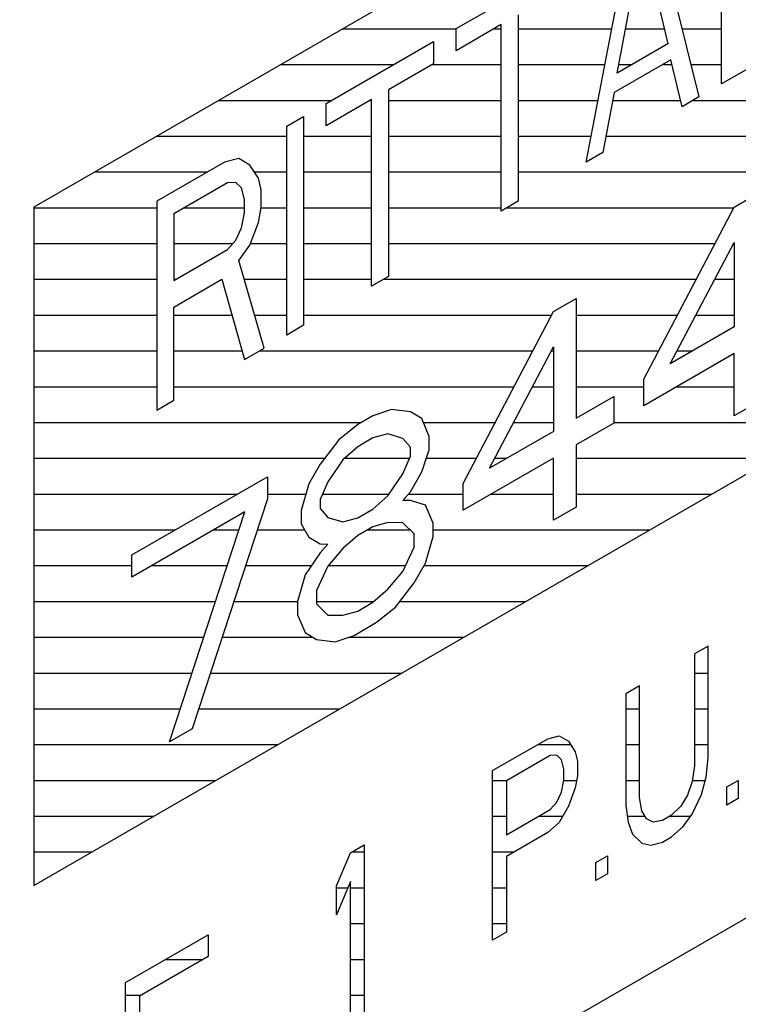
# Model space of a CAD drawing. Header units: millimetres. Extents: x 0 to 5600, y -1552 to 3960.
# Tile 160 of 199: x 4855 to 4866, y 2542 to 2558. Entities that reach past the tile are written whole.
import ezdxf

# ---------------------------------------------------------------- set-up
doc = ezdxf.new("R2010")
doc.units = ezdxf.units.MM
doc.header["$LTSCALE"] = 308
doc.layers.get('0').update_dxf_attribs({"linetype": 'CONTINUOUS'})

msp = doc.modelspace()

# ---------------------------------------------------------------- linework, layer by layer
at = {"color": 7, "linetype": 'Continuous'}
for p, q in [((4876.056, 2567.055), (4854.843, 2554.808)), ((4865.605, 2556.734), (4865.605, 2560)), ((4864.544, 2559.388), (4865.251, 2556.53)), ((4863.483, 2555.509), (4864.19, 2559.183)), ((4863.969, 2556.902), (4864.367, 2559.008)), ((4864.367, 2559.008), (4864.765, 2557.361)), ((4861.45, 2557.602), (4863.13, 2558.571)), ((4862.423, 2557.815), (4862.423, 2554.897)), ((4862.157, 2557.662), (4861.45, 2557.254)), ((4861.45, 2557.254), (4861.45, 2557.602)), ((4862.157, 2554.744), (4862.157, 2557.662)), ((4867.196, 2557.652), (4865.605, 2556.734)), ((4859.417, 2556.428), (4861.097, 2557.397)), ((4861.097, 2557.397), (4861.097, 2557.05)), ((4864.765, 2557.361), (4863.969, 2556.902)), ((4861.097, 2557.05), (4860.39, 2556.642)), ((4864.809, 2557.109), (4863.925, 2556.598)), ((4864.986, 2556.377), (4864.809, 2557.109)), ((4860.39, 2556.642), (4860.39, 2553.723)), ((4863.925, 2556.598), (4863.748, 2555.662)), ((4865.251, 2556.53), (4864.986, 2556.377)), ((4854.843, 2544.193), (4876.056, 2556.44)), ((4860.125, 2556.489), (4859.417, 2556.08)), ((4859.417, 2556.08), (4859.417, 2556.428)), ((4860.125, 2553.57), (4860.125, 2556.489)), ((4858.799, 2556.071), (4859.064, 2556.224)), ((4859.064, 2556.224), (4859.064, 2552.958)), ((4858.799, 2552.805), (4858.799, 2556.071)), ((4863.748, 2555.662), (4863.483, 2555.509)), ((4857.826, 2555.509), (4856.766, 2554.897)), ((4858.047, 2555.567), (4857.826, 2555.509)), ((4858.224, 2555.461), (4858.047, 2555.567)), ((4858.357, 2555.26), (4858.224, 2555.461)), ((4857.871, 2555.187), (4857.031, 2554.703)), ((4858.003, 2555.194), (4857.871, 2555.187)), ((4858.092, 2555.106), (4858.003, 2555.194)), ((4858.401, 2555.077), (4858.357, 2555.26)), ((4858.136, 2554.923), (4858.092, 2555.106)), ((4858.401, 2554.799), (4858.401, 2555.077)), ((4865.803, 2554.808), (4866.157, 2555.012)), ((4856.766, 2554.897), (4856.766, 2551.631)), ((4858.136, 2554.715), (4858.136, 2554.923)), ((4862.423, 2554.897), (4862.157, 2554.744)), ((4854.843, 2554.808), (4854.843, 2544.193)), ((4857.031, 2554.703), (4857.031, 2553.66)), ((4858.092, 2554.481), (4858.136, 2554.715)), ((4858.357, 2554.565), (4858.401, 2554.799)), ((4864.389, 2552.115), (4865.803, 2554.808)), ((4858.224, 2554.21), (4858.357, 2554.565)), ((4858.003, 2554.291), (4858.092, 2554.481)), ((4857.871, 2554.145), (4858.003, 2554.291)), ((4858.047, 2553.969), (4858.224, 2554.21)), ((4864.802, 2552.353), (4865.803, 2554.252)), ((4865.803, 2554.252), (4865.803, 2552.931)), ((4857.031, 2553.66), (4857.871, 2554.145)), ((4858.445, 2552.6), (4858.047, 2553.969)), ((4857.031, 2553.243), (4857.782, 2553.677)), ((4857.782, 2553.677), (4858.136, 2552.422)), ((4860.39, 2553.723), (4860.125, 2553.57)), ((4862.975, 2553.175), (4863.329, 2553.379)), ((4863.329, 2553.379), (4863.329, 2551.502)), ((4857.031, 2551.784), (4857.031, 2553.243)), ((4861.561, 2550.482), (4862.975, 2553.175)), ((4859.064, 2552.958), (4858.799, 2552.805)), ((4865.803, 2552.931), (4864.802, 2552.353)), ((4858.136, 2552.422), (4858.445, 2552.6)), ((4861.973, 2550.72), (4862.975, 2552.619)), ((4862.975, 2552.619), (4862.975, 2551.298)), ((4865.803, 2552.514), (4864.389, 2551.698)), ((4865.803, 2551.541), (4865.803, 2552.514)), ((4864.389, 2551.698), (4864.389, 2552.115)), ((4856.766, 2551.631), (4857.031, 2551.784)), ((4863.329, 2551.502), (4863.918, 2551.843)), ((4863.918, 2551.843), (4863.918, 2551.426)), ((4866.157, 2551.746), (4865.803, 2551.541)), ((4860.441, 2551.642), (4860.147, 2551.542)), ((4860.736, 2551.604), (4860.441, 2551.642)), ((4860.913, 2551.497), (4860.736, 2551.604)), ((4811.71, 2512.35), (4879.592, 2551.541)), ((4860.147, 2551.542), (4859.911, 2551.405)), ((4861.03, 2551.218), (4860.913, 2551.497)), ((4859.911, 2551.405), (4859.616, 2551.166)), ((4862.975, 2551.298), (4861.973, 2550.72)), ((4863.918, 2551.426), (4863.329, 2551.085)), ((4859.616, 2551.166), (4859.322, 2550.787)), ((4860.147, 2551.194), (4859.911, 2551.058)), ((4860.382, 2551.261), (4860.147, 2551.194)), ((4860.618, 2551.188), (4860.382, 2551.261)), ((4860.736, 2551.048), (4860.618, 2551.188)), ((4861.03, 2551.01), (4861.03, 2551.218)), ((4859.911, 2551.058), (4859.675, 2550.852)), ((4860.736, 2550.909), (4860.736, 2551.048)), ((4860.913, 2550.664), (4861.03, 2551.01)), ((4863.329, 2551.085), (4863.329, 2550.113)), ((4859.675, 2550.852), (4859.44, 2550.508)), ((4860.618, 2550.632), (4860.736, 2550.909)), ((4862.975, 2550.881), (4861.561, 2550.065)), ((4862.975, 2549.909), (4862.975, 2550.881)), ((4859.322, 2550.787), (4859.145, 2550.477)), ((4860.736, 2550.353), (4860.913, 2550.664)), ((4856.375, 2549.364), (4858.497, 2550.589)), ((4858.497, 2550.589), (4858.497, 2550.242)), ((4860.382, 2550.288), (4860.618, 2550.632)), ((4859.145, 2550.477), (4859.027, 2550.061)), ((4859.44, 2550.508), (4859.322, 2550.231)), ((4861.561, 2550.065), (4861.561, 2550.482)), ((4858.497, 2550.242), (4857.318, 2546.643)), ((4859.322, 2550.231), (4859.322, 2550.092)), ((4860.147, 2550.082), (4860.382, 2550.288)), ((4860.618, 2550.215), (4860.736, 2550.353)), ((4860.736, 2550.214), (4860.618, 2550.215)), ((4860.972, 2550.142), (4860.736, 2550.214)), ((4859.027, 2550.061), (4859.027, 2549.853)), ((4859.322, 2550.092), (4859.44, 2549.952)), ((4859.911, 2549.946), (4860.147, 2550.082)), ((4861.089, 2549.862), (4860.972, 2550.142)), ((4863.329, 2550.113), (4862.975, 2549.909)), ((4858.143, 2550.037), (4856.375, 2549.017)), ((4856.965, 2546.438), (4858.143, 2550.037)), ((4859.44, 2549.952), (4859.675, 2549.88)), ((4859.675, 2549.88), (4859.911, 2549.946)), ((4859.027, 2549.853), (4859.145, 2549.643)), ((4860.147, 2549.804), (4859.911, 2549.668)), ((4860.382, 2549.871), (4860.147, 2549.804)), ((4860.618, 2549.868), (4860.382, 2549.871)), ((4860.795, 2549.692), (4860.618, 2549.868)), ((4861.089, 2549.654), (4861.089, 2549.862)), ((4859.145, 2549.643), (4859.322, 2549.536)), ((4859.911, 2549.668), (4859.675, 2549.463)), ((4860.795, 2549.484), (4860.795, 2549.692)), ((4860.972, 2549.238), (4861.089, 2549.654)), ((4859.322, 2549.536), (4859.44, 2549.535)), ((4859.44, 2549.535), (4859.322, 2549.398)), ((4859.675, 2549.463), (4859.44, 2549.188)), ((4860.618, 2549.104), (4860.795, 2549.484)), ((4856.375, 2549.017), (4856.375, 2549.364)), ((4859.322, 2549.398), (4859.086, 2549.053)), ((4859.44, 2549.188), (4859.263, 2548.808)), ((4860.795, 2548.928), (4860.972, 2549.238)), ((4859.086, 2549.053), (4858.968, 2548.637)), ((4860.382, 2548.829), (4860.618, 2549.104)), ((4860.147, 2548.623), (4860.382, 2548.829)), ((4860.5, 2548.549), (4860.795, 2548.928)), ((4859.263, 2548.808), (4859.263, 2548.599)), ((4858.968, 2548.637), (4858.968, 2548.429)), ((4859.263, 2548.599), (4859.44, 2548.423)), ((4859.911, 2548.487), (4860.147, 2548.623)), ((4860.206, 2548.31), (4860.5, 2548.549)), ((4858.968, 2548.429), (4859.086, 2548.15)), ((4859.44, 2548.423), (4859.675, 2548.42)), ((4859.675, 2548.42), (4859.911, 2548.487)), ((4859.852, 2548.105), (4860.206, 2548.31)), ((4859.086, 2548.15), (4859.263, 2548.043)), ((4859.557, 2548.005), (4859.852, 2548.105)), ((4859.263, 2548.043), (4859.557, 2548.005)), ((4865.397, 2547.939), (4865.182, 2547.815)), ((4865.397, 2546.189), (4865.397, 2547.939)), ((4865.182, 2547.815), (4865.182, 2546.064)), ((4864.32, 2547.317), (4864.105, 2547.193)), ((4864.32, 2545.567), (4864.32, 2547.317)), ((4864.105, 2547.193), (4864.105, 2545.442)), ((4857.318, 2546.643), (4856.965, 2546.438)), ((4862.884, 2546.488), (4863.063, 2546.535)), ((4863.063, 2546.535), (4863.207, 2546.449)), ((4862.022, 2545.99), (4862.884, 2546.488)), ((4863.207, 2546.449), (4863.315, 2546.285)), ((4862.92, 2546.226), (4862.238, 2545.832)), ((4863.028, 2546.232), (4862.92, 2546.226)), ((4863.099, 2546.161), (4863.028, 2546.232)), ((4863.315, 2546.285), (4863.351, 2546.136)), ((4863.135, 2546.012), (4863.099, 2546.161)), ((4863.351, 2546.136), (4863.351, 2545.91)), ((4865.182, 2546.064), (4865.146, 2545.818)), ((4865.362, 2545.886), (4865.397, 2546.189)), ((4862.022, 2543.337), (4862.022, 2545.99)), ((4863.135, 2545.842), (4863.135, 2546.012)), ((4863.351, 2545.91), (4863.315, 2545.72)), ((4862.238, 2545.832), (4862.238, 2544.985)), ((4863.099, 2545.652), (4863.135, 2545.842)), ((4865.146, 2545.818), (4865.074, 2545.607)), ((4865.29, 2545.618), (4865.362, 2545.886)), ((4865.685, 2545.734), (4865.864, 2545.837)), ((4865.864, 2545.837), (4865.864, 2545.555)), ((4863.028, 2545.498), (4863.099, 2545.652)), ((4863.315, 2545.72), (4863.207, 2545.432)), ((4865.074, 2545.607), (4864.967, 2545.432)), ((4865.146, 2545.31), (4865.29, 2545.618)), ((4865.685, 2545.451), (4865.685, 2545.734)), ((4862.92, 2545.379), (4863.028, 2545.498)), ((4863.207, 2545.432), (4863.063, 2545.18)), ((4864.105, 2545.442), (4864.141, 2545.181)), ((4864.356, 2545.362), (4864.32, 2545.567)), ((4864.967, 2545.432), (4864.823, 2545.292)), ((4865.864, 2545.555), (4865.685, 2545.451)), ((4862.238, 2544.985), (4862.92, 2545.379)), ((4864.428, 2545.234), (4864.356, 2545.362)), ((4864.823, 2545.292), (4864.679, 2545.21)), ((4865.002, 2545.114), (4865.146, 2545.31)), ((4863.063, 2545.18), (4862.884, 2545.02)), ((4864.141, 2545.181), (4864.212, 2544.996)), ((4864.536, 2545.183), (4864.428, 2545.234)), ((4864.679, 2545.21), (4864.536, 2545.183)), ((4862.884, 2545.02), (4862.238, 2544.647)), ((4864.212, 2544.996), (4864.356, 2544.854)), ((4864.823, 2544.954), (4865.002, 2545.114)), ((4859.796, 2544.705), (4860.011, 2544.829)), ((4860.011, 2544.829), (4860.011, 2542.176)), ((4864.356, 2544.854), (4864.5, 2544.824)), ((4864.5, 2544.824), (4864.679, 2544.871)), ((4864.679, 2544.871), (4864.823, 2544.954)), ((4859.58, 2544.185), (4859.796, 2544.705)), ((4863.638, 2544.552), (4863.817, 2544.655)), ((4863.817, 2544.655), (4863.817, 2544.373)), ((4862.238, 2544.647), (4862.238, 2543.461)), ((4863.638, 2544.27), (4863.638, 2544.552)), ((4863.817, 2544.373), (4863.638, 2544.27)), ((4859.796, 2544.253), (4859.58, 2543.734)), ((4859.796, 2542.051), (4859.796, 2544.253)), ((4859.58, 2543.734), (4859.58, 2544.185)), ((4862.238, 2543.461), (4862.022, 2543.337)), ((4856.277, 2542.673), (4857.57, 2543.42)), ((4857.57, 2543.42), (4857.57, 2543.081)), ((4857.57, 2543.081), (4856.492, 2542.459)), ((4856.277, 2540.02), (4856.277, 2542.673)), ((4856.492, 2542.459), (4856.492, 2541.725))]:
    msp.add_line(p, q, dxfattribs=at)
at = {"color": 2, "linetype": 'Continuous'}
for p, q in [((4859.675, 2557.597), (4861.45, 2557.597)), ((4862.044, 2557.597), (4862.157, 2557.597)), ((4862.423, 2557.597), (4863.885, 2557.597)), ((4864.101, 2557.597), (4864.708, 2557.597)), ((4864.987, 2557.597), (4865.605, 2557.597)), ((4858.705, 2557.037), (4860.472, 2557.037)), ((4861.074, 2557.037), (4862.157, 2557.037)), ((4862.423, 2557.037), (4863.777, 2557.037)), ((4863.995, 2557.037), (4864.204, 2557.037)), ((4864.685, 2557.037), (4864.826, 2557.037)), ((4865.126, 2557.037), (4865.605, 2557.037)), ((4857.735, 2556.477), (4859.502, 2556.477)), ((4860.104, 2556.477), (4860.125, 2556.477)), ((4860.39, 2556.477), (4862.157, 2556.477)), ((4862.423, 2556.477), (4863.669, 2556.477)), ((4863.902, 2556.477), (4864.962, 2556.477)), ((4865.159, 2556.477), (4868.695, 2556.477)), ((4856.765, 2555.917), (4858.799, 2555.917)), ((4859.064, 2555.917), (4860.125, 2555.917)), ((4860.39, 2555.917), (4862.157, 2555.917)), ((4862.423, 2555.917), (4863.562, 2555.917)), ((4863.797, 2555.917), (4867.725, 2555.917)), ((4855.795, 2555.357), (4857.562, 2555.357)), ((4858.293, 2555.357), (4858.799, 2555.357)), ((4859.064, 2555.357), (4860.125, 2555.357)), ((4860.39, 2555.357), (4862.157, 2555.357)), ((4862.423, 2555.357), (4867.218, 2555.357)), ((4854.843, 2554.797), (4856.766, 2554.797)), ((4857.194, 2554.797), (4858.136, 2554.797)), ((4858.401, 2554.797), (4858.799, 2554.797)), ((4859.064, 2554.797), (4860.125, 2554.797)), ((4860.39, 2554.797), (4862.157, 2554.797)), ((4862.249, 2554.797), (4865.798, 2554.797)), ((4854.843, 2554.237), (4856.766, 2554.237)), ((4857.031, 2554.237), (4857.954, 2554.237)), ((4858.234, 2554.237), (4858.799, 2554.237)), ((4859.064, 2554.237), (4860.125, 2554.237)), ((4860.39, 2554.237), (4865.504, 2554.237)), ((4865.796, 2554.237), (4865.803, 2554.237)), ((4854.843, 2553.677), (4856.766, 2553.677)), ((4857.031, 2553.677), (4857.06, 2553.677)), ((4858.132, 2553.677), (4858.799, 2553.677)), ((4859.064, 2553.677), (4860.125, 2553.677)), ((4860.31, 2553.677), (4865.21, 2553.677)), ((4865.5, 2553.677), (4865.803, 2553.677)), ((4854.843, 2553.117), (4856.766, 2553.117)), ((4857.031, 2553.117), (4857.94, 2553.117)), ((4858.295, 2553.117), (4858.799, 2553.117)), ((4859.064, 2553.117), (4862.945, 2553.117)), ((4863.329, 2553.117), (4864.916, 2553.117)), ((4865.205, 2553.117), (4865.803, 2553.117)), ((4854.843, 2552.557), (4856.766, 2552.557)), ((4857.031, 2552.557), (4858.098, 2552.557)), ((4858.37, 2552.557), (4862.651, 2552.557)), ((4862.942, 2552.557), (4862.975, 2552.557)), ((4863.329, 2552.557), (4864.621, 2552.557)), ((4864.909, 2552.557), (4865.155, 2552.557)), ((4854.843, 2551.997), (4856.766, 2551.997)), ((4857.031, 2551.997), (4862.357, 2551.997)), ((4862.647, 2551.997), (4862.975, 2551.997)), ((4863.329, 2551.997), (4864.389, 2551.997)), ((4864.907, 2551.997), (4865.803, 2551.997)), ((4854.843, 2551.437), (4859.965, 2551.437)), ((4860.938, 2551.437), (4862.062, 2551.437)), ((4862.352, 2551.437), (4862.975, 2551.437)), ((4863.918, 2551.437), (4867.39, 2551.437)), ((4854.843, 2550.877), (4859.391, 2550.877)), ((4859.703, 2550.877), (4860.722, 2550.877)), ((4860.985, 2550.877), (4861.768, 2550.877)), ((4862.056, 2550.877), (4862.245, 2550.877)), ((4862.967, 2550.877), (4862.975, 2550.877)), ((4863.329, 2550.877), (4866.42, 2550.877)), ((4854.843, 2550.317), (4858.025, 2550.317)), ((4858.497, 2550.317), (4859.1, 2550.317)), ((4859.358, 2550.317), (4860.402, 2550.317)), ((4860.705, 2550.317), (4861.561, 2550.317)), ((4861.997, 2550.317), (4862.975, 2550.317)), ((4863.329, 2550.317), (4865.45, 2550.317)), ((4854.843, 2549.757), (4857.055, 2549.757)), ((4857.657, 2549.757), (4858.051, 2549.757)), ((4858.338, 2549.757), (4859.081, 2549.757)), ((4860.064, 2549.757), (4860.73, 2549.757)), ((4861.089, 2549.757), (4864.48, 2549.757)), ((4854.843, 2549.197), (4856.375, 2549.197)), ((4856.687, 2549.197), (4857.868, 2549.197)), ((4858.155, 2549.197), (4859.184, 2549.197)), ((4859.447, 2549.197), (4860.661, 2549.197)), ((4860.948, 2549.197), (4863.51, 2549.197)), ((4854.843, 2548.637), (4857.685, 2548.637)), ((4857.971, 2548.637), (4858.968, 2548.637)), ((4859.263, 2548.637), (4860.163, 2548.637)), ((4860.568, 2548.637), (4862.54, 2548.637)), ((4854.843, 2548.077), (4857.501, 2548.077)), ((4857.788, 2548.077), (4859.207, 2548.077)), ((4859.768, 2548.077), (4861.57, 2548.077)), ((4854.843, 2547.517), (4857.318, 2547.517)), ((4857.604, 2547.517), (4860.6, 2547.517)), ((4865.182, 2547.517), (4865.397, 2547.517)), ((4854.843, 2546.957), (4857.134, 2546.957)), ((4857.421, 2546.957), (4859.63, 2546.957)), ((4864.105, 2546.957), (4864.32, 2546.957)), ((4865.182, 2546.957), (4865.397, 2546.957)), ((4854.843, 2546.397), (4858.66, 2546.397)), ((4862.726, 2546.397), (4863.241, 2546.397)), ((4864.105, 2546.397), (4864.32, 2546.397)), ((4865.182, 2546.397), (4865.397, 2546.397)), ((4854.843, 2545.837), (4857.69, 2545.837)), ((4862.022, 2545.837), (4862.245, 2545.837)), ((4863.134, 2545.837), (4863.337, 2545.837)), ((4864.105, 2545.837), (4864.32, 2545.837)), ((4865.149, 2545.837), (4865.348, 2545.837)), ((4854.843, 2545.277), (4856.721, 2545.277)), ((4862.022, 2545.277), (4862.238, 2545.277)), ((4862.742, 2545.277), (4863.119, 2545.277)), ((4864.127, 2545.277), (4864.404, 2545.277)), ((4864.796, 2545.277), (4865.122, 2545.277)), ((4854.843, 2544.717), (4855.751, 2544.717)), ((4859.816, 2544.717), (4860.011, 2544.717)), ((4862.022, 2544.717), (4862.359, 2544.717)), ((4859.58, 2544.157), (4859.756, 2544.157)), ((4859.796, 2544.157), (4860.011, 2544.157)), ((4862.022, 2544.157), (4862.238, 2544.157)), ((4859.796, 2543.597), (4860.011, 2543.597)), ((4862.022, 2543.597), (4862.238, 2543.597)), ((4856.907, 2543.037), (4857.493, 2543.037)), ((4859.796, 2543.037), (4860.011, 2543.037)), ((4856.277, 2542.477), (4856.523, 2542.477)), ((4859.796, 2542.477), (4860.011, 2542.477))]:
    msp.add_line(p, q, dxfattribs=at)

doc.saveas('drawing.dxf')
